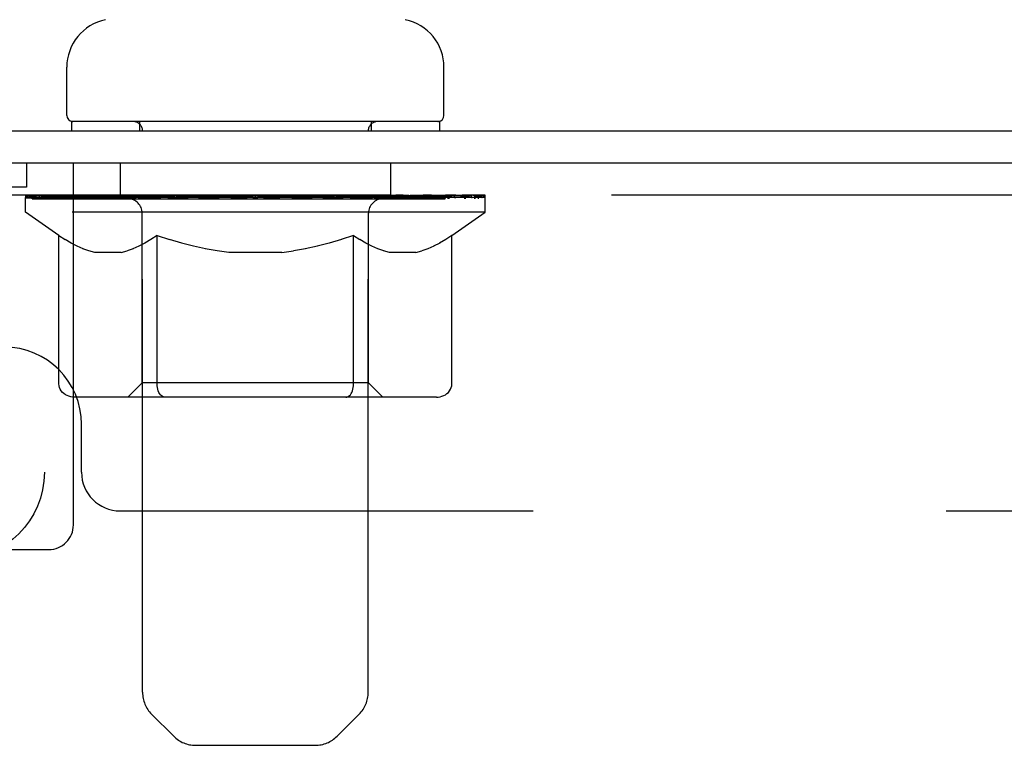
# Model space of a CAD drawing. Header units: inches. Extents: x 0 to 243, y 0 to 157.
# Tile 73 of 76: x 186.79 to 189.97, y 96.14 to 98.48. Entities that reach past the tile are written whole.
import ezdxf

# ---------------------------------------------------------------- set-up
doc = ezdxf.new("R2010")
doc.units = ezdxf.units.IN
doc.header["$LTSCALE"] = 13.357143
doc.header["$MEASUREMENT"] = 0
doc.linetypes.add('HIDDEN', pattern=[0.2, 0.1, -0.1])
doc.layers.get('0').update_dxf_attribs({"linetype": 'CONTINUOUS'})
doc.layers.add('02___PRT_ALL_AXES', color=7, linetype='CONTINUOUS')
doc.layers.add('DEFAULT_2', color=8, linetype='HIDDEN')

msp = doc.modelspace()

# ---------------------------------------------------------------- linework, layer by layer
at = {"color": 7, "linetype": 'Continuous'}
for p, q in [((186.9423, 98.1734), (186.9423, 98.3292)), ((188.1623, 98.1734), (188.1623, 98.3292)), ((186.9573, 98.1534), (186.9573, 98.1234)), ((188.1473, 98.1534), (186.9573, 98.1534)), ((188.1473, 98.1534), (188.1473, 98.1234)), ((185.1738, 98.1234), (208.8753, 98.1234)), ((208.8396, 98.0194), (185.1738, 98.0194))]:
    msp.add_line(p, q, dxfattribs=at)
for centre, radius, start, end in [((187.0993, 98.3292), 0.157, 101.6478, 180), ((188.0053, 98.3292), 0.157, 0, 78.3522), ((186.9623, 98.1734), 0.02, 180, 263.0769), ((188.1423, 98.1734), 0.02, 276.9231, 360)]:
    msp.add_arc(centre, radius, start, end, dxfattribs=at)
at = {"layer": '02___PRT_ALL_AXES', "color": 8, "linetype": 'HIDDEN'}
for p, q in [((186.8118, 98.0194), (186.5158, 98.0194)), ((186.8118, 98.0194), (186.8118, 97.9414)), ((187.1148, 98.0194), (187.1148, 97.9154)), ((187.9898, 98.0194), (187.1148, 98.0194)), ((187.9898, 98.0194), (187.9898, 97.9154)), ((186.8118, 97.9414), (186.5158, 97.9414)), ((187.9898, 97.9154), (187.1148, 97.9154))]:
    msp.add_line(p, q, dxfattribs=at)
msp.add_circle((186.5888, 97.0194), 0.281, dxfattribs=at)
at = {"layer": 'DEFAULT_2', "color": 8, "linetype": 'HIDDEN'}
for p, q in [((187.1773, 98.1534), (187.1773, 98.1234)), ((187.9273, 98.1534), (187.9273, 98.1234)), ((187.1873, 96.3078), (187.1873, 98.1234)), ((187.9173, 96.3078), (187.9173, 98.1234)), ((186.9638, 96.8494), (186.9638, 98.0194)), ((185.0938, 97.9414), (186.9638, 97.9414)), ((208.7398, 97.9154), (185.1148, 97.9154)), ((186.8088, 97.8607), (186.8088, 97.9076)), ((186.8088, 97.9073), (187.1655, 97.9073)), ((186.81, 97.9073), (186.81, 97.9128)), ((186.9503, 97.9113), (186.81, 97.9128)), ((186.8201, 97.9076), (186.8201, 97.9154)), ((186.8307, 97.9037), (186.8307, 97.9077)), ((186.8307, 97.9037), (188.2739, 97.9037)), ((186.8411, 97.9037), (186.8411, 97.9077)), ((186.8422, 97.9037), (186.8422, 97.9077)), ((186.8537, 97.9076), (186.8537, 97.9154)), ((186.8731, 97.9037), (186.8731, 97.9077)), ((186.8754, 97.9037), (186.8754, 97.9077)), ((186.9084, 97.9076), (186.9084, 97.9154)), ((186.9258, 97.9037), (186.9258, 97.9077)), ((186.929, 97.9037), (186.929, 97.9077)), ((186.9503, 97.9073), (186.9503, 97.9113)), ((186.9828, 97.9076), (186.9828, 97.9154)), ((186.9841, 97.9037), (186.9841, 97.9073)), ((186.9848, 97.9037), (186.9848, 97.9073)), ((186.9879, 97.9037), (186.9879, 97.9073)), ((186.9974, 97.9037), (186.9974, 97.9077)), ((186.9977, 97.9037), (186.9977, 97.9073)), ((187.0016, 97.9037), (187.0016, 97.9077)), ((187.0048, 97.9037), (187.0048, 97.9085)), ((187.0088, 97.9037), (187.0088, 97.9073)), ((187.028, 97.9037), (187.028, 97.9073)), ((187.0461, 97.9037), (187.0461, 97.9073)), ((187.0485, 97.9037), (187.0485, 97.9105)), ((187.0744, 97.9076), (187.0744, 97.9154)), ((187.0744, 97.9037), (187.0744, 97.9073)), ((187.086, 97.9037), (187.086, 97.9077)), ((187.091, 97.9037), (187.091, 97.9077)), ((187.0989, 97.9037), (187.0989, 97.9073)), ((187.1146, 97.9037), (187.1146, 97.9122)), ((187.1352, 97.9037), (187.1352, 97.9073)), ((187.1379, 97.9037), (187.1379, 97.9073)), ((187.1655, 97.9037), (187.1655, 97.9073)), ((187.2438, 97.9073), (187.1781, 97.9073)), ((187.1806, 97.9076), (187.1806, 97.9154)), ((187.1887, 97.9037), (187.1887, 97.9077)), ((187.1943, 97.9037), (187.1943, 97.9077)), ((187.201, 97.9037), (187.201, 97.9136)), ((187.2087, 97.9037), (187.2087, 97.9073)), ((187.22, 97.9037), (187.22, 97.9073)), ((187.2438, 97.9037), (187.2438, 97.9073)), ((187.3315, 97.9073), (187.2689, 97.9073)), ((187.2927, 97.9037), (187.2927, 97.9073)), ((187.298, 97.9076), (187.298, 97.9154)), ((187.3024, 97.9037), (187.3024, 97.9077)), ((187.3052, 97.9037), (187.3052, 97.9146)), ((187.3086, 97.9037), (187.3086, 97.9077)), ((187.3179, 97.9037), (187.3179, 97.9078)), ((187.3315, 97.9037), (187.3315, 97.9073)), ((187.4259, 97.9073), (187.3682, 97.9073)), ((187.3845, 97.9037), (187.3845, 97.9073)), ((187.4176, 97.9073), (187.5523, 97.9154)), ((187.4232, 97.9076), (187.4232, 97.9154)), ((187.4238, 97.9152), (187.4232, 97.9154)), ((187.4238, 97.9077), (187.4238, 97.9152)), ((187.4238, 97.9037), (187.4238, 97.9077)), ((187.4259, 97.9037), (187.4259, 97.9073)), ((187.4288, 97.9037), (187.4288, 97.9079)), ((187.4302, 97.9037), (187.4302, 97.9077)), ((187.5241, 97.9073), (187.4732, 97.9073)), ((187.4814, 97.9037), (187.4814, 97.9073)), ((187.5241, 97.9037), (187.5241, 97.9073)), ((187.5493, 97.9078), (187.549, 97.9077)), ((187.549, 97.9037), (187.549, 97.9077)), ((187.5493, 97.9037), (187.5493, 97.9078)), ((187.5523, 97.9076), (187.5523, 97.9154)), ((187.5523, 97.9154), (187.6871, 97.9073)), ((187.5553, 97.9037), (187.5553, 97.9078)), ((187.5553, 97.9078), (187.5556, 97.9077)), ((187.5556, 97.9037), (187.5556, 97.9077)), ((187.5805, 97.9037), (187.5805, 97.9073)), ((187.5805, 97.9073), (187.6314, 97.9073)), ((187.6232, 97.9037), (187.6232, 97.9073)), ((187.6744, 97.9037), (187.6744, 97.9077)), ((187.6758, 97.9037), (187.6758, 97.9079)), ((187.6788, 97.9037), (187.6788, 97.9073)), ((187.6788, 97.9073), (187.7364, 97.9073)), ((187.6808, 97.9152), (187.6814, 97.9154)), ((187.6808, 97.9077), (187.6808, 97.9152)), ((187.6808, 97.9037), (187.6808, 97.9077)), ((187.6814, 97.9076), (187.6814, 97.9154)), ((187.7201, 97.9037), (187.7201, 97.9073)), ((187.7732, 97.9037), (187.7732, 97.9073)), ((187.7732, 97.9073), (187.8357, 97.9073)), ((187.7867, 97.9037), (187.7867, 97.9078)), ((187.796, 97.9037), (187.796, 97.9077)), ((187.7995, 97.9037), (187.7995, 97.9146)), ((187.8022, 97.9037), (187.8022, 97.9077)), ((187.8066, 97.9076), (187.8066, 97.9154)), ((187.812, 97.9037), (187.812, 97.9073)), ((187.8608, 97.9037), (187.8608, 97.9073)), ((187.8608, 97.9073), (187.9265, 97.9073)), ((187.8847, 97.9037), (187.8847, 97.9073)), ((187.8959, 97.9037), (187.8959, 97.9073)), ((187.9036, 97.9037), (187.9036, 97.9136)), ((187.9103, 97.9037), (187.9103, 97.9077)), ((187.9159, 97.9037), (187.9159, 97.9077)), ((187.9241, 97.9076), (187.9241, 97.9154)), ((187.9391, 97.9037), (187.9391, 97.9073)), ((187.9391, 97.9073), (188.1681, 97.9073)), ((187.9667, 97.9037), (187.9667, 97.9073)), ((187.9694, 97.9037), (187.9694, 97.9073)), ((187.99, 97.9037), (187.99, 97.9122)), ((188.0057, 97.9037), (188.0057, 97.9073)), ((188.0136, 97.9037), (188.0136, 97.9077)), ((188.0187, 97.9037), (188.0187, 97.9077)), ((188.0302, 97.9076), (188.0302, 97.9154)), ((188.0303, 97.9037), (188.0303, 97.9073)), ((188.0561, 97.9037), (188.0561, 97.9105)), ((188.0585, 97.9037), (188.0585, 97.9073)), ((188.0766, 97.9037), (188.0766, 97.9073)), ((188.0959, 97.9037), (188.0959, 97.9073)), ((188.0998, 97.9037), (188.0998, 97.9085)), ((188.103, 97.9037), (188.103, 97.9077)), ((188.107, 97.9037), (188.107, 97.9073)), ((188.1072, 97.9037), (188.1072, 97.9077)), ((188.1168, 97.9037), (188.1168, 97.9073)), ((188.1199, 97.9037), (188.1199, 97.9073)), ((188.1205, 97.9037), (188.1205, 97.9073)), ((188.1219, 97.9076), (188.1219, 97.9154)), ((188.1756, 97.9037), (188.1756, 97.9077)), ((188.1789, 97.9037), (188.1789, 97.9077)), ((188.1962, 97.9076), (188.1962, 97.9154)), ((188.2293, 97.9037), (188.2293, 97.9077)), ((188.2315, 97.9037), (188.2315, 97.9077)), ((188.251, 97.9076), (188.251, 97.9154)), ((188.2624, 97.9037), (188.2624, 97.9077)), ((188.2635, 97.9037), (188.2635, 97.9077)), ((188.2739, 97.9037), (188.2739, 97.9077)), ((188.2845, 97.9076), (188.2845, 97.9154)), ((188.2958, 97.8607), (188.2958, 97.9154)), ((186.9167, 97.7852), (186.8088, 97.8607)), ((188.2958, 97.8607), (186.8088, 97.8607)), ((187.1864, 97.3088), (187.1864, 97.8571)), ((187.9182, 97.3088), (187.9182, 97.8571)), ((188.188, 97.7852), (188.2958, 97.8607)), ((186.9167, 97.3055), (186.9167, 97.7852)), ((186.9167, 97.7852), (186.9367, 97.7718)), ((187.2345, 97.7852), (187.2144, 97.7718)), ((187.2345, 97.3055), (187.2345, 97.7852)), ((187.2345, 97.7852), (187.2746, 97.7718)), ((187.8701, 97.7852), (187.83, 97.7718)), ((187.8701, 97.3055), (187.8701, 97.7852)), ((187.8701, 97.7852), (187.8902, 97.7718)), ((188.188, 97.7852), (188.1679, 97.7718)), ((188.188, 97.3055), (188.188, 97.7852)), ((186.9564, 97.7601), (186.9365, 97.772)), ((186.9757, 97.7501), (186.9561, 97.7603)), ((186.9948, 97.7418), (186.9754, 97.7503)), ((187.1758, 97.7503), (187.1563, 97.7418)), ((187.1951, 97.7603), (187.1754, 97.7501)), ((187.2146, 97.772), (187.1947, 97.7601)), ((187.314, 97.7601), (187.2742, 97.772)), ((187.3526, 97.7501), (187.3133, 97.7603)), ((187.3908, 97.7418), (187.3519, 97.7503)), ((187.7527, 97.7503), (187.7138, 97.7418)), ((187.7913, 97.7603), (187.752, 97.7501)), ((187.8305, 97.772), (187.7906, 97.7601)), ((187.9099, 97.7601), (187.89, 97.772)), ((187.9292, 97.7501), (187.9096, 97.7603)), ((187.9483, 97.7418), (187.9289, 97.7503)), ((188.1293, 97.7503), (188.1098, 97.7418)), ((188.1486, 97.7603), (188.1289, 97.7501)), ((188.1681, 97.772), (188.1482, 97.7601)), ((187.0139, 97.7352), (186.9945, 97.7419)), ((187.0328, 97.7302), (187.0137, 97.7352)), ((187.1183, 97.7302), (187.0328, 97.7302)), ((187.1183, 97.7302), (187.1375, 97.7352)), ((187.1566, 97.7419), (187.1373, 97.7352)), ((187.4289, 97.7352), (187.3902, 97.7419)), ((187.4668, 97.7302), (187.4285, 97.7352)), ((187.6379, 97.7302), (187.4668, 97.7302)), ((187.6379, 97.7302), (187.6761, 97.7352)), ((187.7144, 97.7419), (187.6757, 97.7352)), ((187.9674, 97.7352), (187.948, 97.7419)), ((187.9863, 97.7302), (187.9672, 97.7352)), ((188.0718, 97.7302), (187.9863, 97.7302)), ((188.0718, 97.7302), (188.091, 97.7352)), ((188.1101, 97.7419), (188.0908, 97.7352)), ((187.1864, 97.3088), (187.1398, 97.2622)), ((187.9182, 97.3088), (187.1864, 97.3088)), ((187.9182, 97.3088), (187.9648, 97.2622)), ((187.854, 97.265), (187.8569, 97.2673)), ((187.8569, 97.2673), (187.8596, 97.2702)), ((188.1379, 97.2622), (186.9667, 97.2622)), ((187.8451, 97.2622), (187.8481, 97.2625)), ((186.9898, 97.0194), (186.9898, 97.1744)), ((187.1148, 96.8944), (206.7398, 96.8944)), ((186.2938, 96.7694), (186.8838, 96.7694)), ((187.288, 96.1657), (187.2166, 96.2371)), ((187.8166, 96.1657), (187.888, 96.2371)), ((187.3587, 96.1364), (187.7459, 96.1364))]:
    msp.add_line(p, q, dxfattribs=at)
for points in [[(186.9667, 97.2622), (186.9607, 97.2625), (186.9548, 97.2634), (186.9489, 97.265), (186.9432, 97.2673), (186.9378, 97.2702), (186.9328, 97.2737), (186.9282, 97.2778), (186.9243, 97.2825), (186.9211, 97.2877), (186.9187, 97.2933), (186.9172, 97.2993), (186.9167, 97.3055)], [(187.2595, 97.2622), (187.2565, 97.2625), (187.2535, 97.2634), (187.2506, 97.265), (187.2477, 97.2673), (187.245, 97.2702), (187.2425, 97.2737), (187.2403, 97.2778), (187.2383, 97.2825), (187.2367, 97.2877), (187.2355, 97.2933), (187.2348, 97.2993), (187.2345, 97.3055)], [(187.8679, 97.2877), (187.8691, 97.2933), (187.8699, 97.2993), (187.8701, 97.3055)], [(187.8691, 97.2933), (187.8699, 97.2993), (187.8701, 97.3055)], [(188.1379, 97.2622), (188.1439, 97.2625), (188.1499, 97.2634), (188.1558, 97.265), (188.1615, 97.2673), (188.1669, 97.2702), (188.1719, 97.2737), (188.1764, 97.2778), (188.1803, 97.2825), (188.1835, 97.2877), (188.1859, 97.2933), (188.1874, 97.2993), (188.188, 97.3055)], [(187.8481, 97.2625), (187.8511, 97.2634), (187.854, 97.265)], [(187.8596, 97.2702), (187.8621, 97.2737), (187.8644, 97.2778), (187.8663, 97.2825), (187.8679, 97.2877)], [(187.8621, 97.2737), (187.8644, 97.2778), (187.8663, 97.2825)]]:
    msp.add_lwpolyline(points, dxfattribs=at)
for centre, radius, start, end in [((186.9623, 98.1734), 0.02, 263.0769, 270), ((187.1573, 98.1234), 0.03, 0, 90), ((187.9473, 98.1234), 0.03, 90, 180), ((188.1423, 98.1734), 0.02, 270, 276.9231), ((187.1398, 97.8571), 0.0466, 0, 90), ((187.9648, 97.8571), 0.0466, 90, 180), ((186.7398, 97.1744), 0.25, 0, 90), ((187.1148, 97.0194), 0.125, 180, 270), ((186.8838, 96.8494), 0.08, 270, 360), ((187.2873, 96.3078), 0.1, 180, 225), ((187.8173, 96.3078), 0.1, 315, 360), ((187.3587, 96.2364), 0.1, 225, 270), ((187.7459, 96.2364), 0.1, 270, 315)]:
    msp.add_arc(centre, radius, start, end, dxfattribs=at)
for centre, major_axis, ratio, start_param, end_param in [((187.5523, 97.9154), (0.7435, 0.0078), 0.059247, 9.249624, 9.431866), ((187.5523, 97.9154), (0.7435, 0), 0.060167, -3.084065, -2.96706), ((187.5523, 97.9154), (0.7435, 0.0153), 0.056515, 2.79136, 2.965893), ((186.8373, 97.9015), (0.2318, -0.0024), 0.059247, 0.601702, 1.645657), ((186.7572, 97.9015), (0.2318, 0.0024), 0.059247, 0.251393, 1.295349), ((187.5523, 97.9154), (0.7435, -0.0078), 0.059247, -2.966439, -2.791906), ((186.7572, 97.8937), (0.2318, 0.0048), 0.056515, 1.199244, 1.294804), ((186.8373, 97.8937), (0.2318, 0), 0.060167, 1.549477, 1.645036), ((186.8413, 97.8964), (0.1922, 0.002), 0.059247, 1.051627, 1.625044), ((186.7856, 97.8937), (0.2318, 0.0024), 0.059247, 1.16236, 1.374323), ((186.8182, 97.8964), (0.1922, 0.004), 0.056515, 0.876548, 1.449966), ((186.886, 97.8964), (0.1922, 0), 0.060167, 1.226781, 1.800198), ((187.5523, 97.9154), (0.7435, 0.0224), 0.052059, 2.616423, 2.790956), ((186.9107, 97.9015), (0.2318, -0.0048), 0.056515, 0.77678, 1.820736), ((186.753, 97.9015), (0.2318, 0.0048), 0.056515, 0.076315, 1.120271), ((187.5523, 97.9154), (0.7435, -0.0153), 0.056515, -2.79136, -2.616827), ((186.753, 97.8937), (0.2318, 0.007), 0.052059, 1.024308, 1.119867), ((186.9107, 97.8937), (0.2318, -0.0024), 0.059247, 1.724631, 1.82019), ((186.8174, 97.8964), (0.1922, 0.0058), 0.052059, 0.701611, 1.275029), ((186.9509, 97.8964), (0.1922, -0.002), 0.059247, 1.401935, 1.975352), ((187.5523, 97.9154), (0.7435, 0.0288), 0.046022, 2.441677, 2.61621), ((187.0037, 97.9015), (0.2318, -0.007), 0.052059, 0.951717, 1.995673), ((186.773, 97.9015), (0.2318, 0.007), 0.052059, -0.098622, 0.945334), ((187.5523, 97.9154), (0.7435, -0.0224), 0.052059, -2.616423, -2.441891), ((186.773, 97.8937), (0.2318, 0.009), 0.046022, 0.849561, 0.945121), ((187.0037, 97.8937), (0.2318, -0.0048), 0.056515, 1.899709, 1.995269), ((186.8389, 97.8964), (0.1922, 0.0074), 0.046022, 0.526865, 1.100283), ((187.0341, 97.8964), (0.1922, -0.004), 0.056515, 1.577013, 2.150431), ((186.7856, 97.9015), (0.2318, 0), 0.060167, 0.426548, 0.780915), ((187.5523, 97.9154), (0.7435, 0.0343), 0.038593, 2.267147, 2.44168), ((187.1132, 97.9015), (0.2318, -0.009), 0.046022, 1.126463, 2.170419), ((186.8167, 97.9015), (0.2318, 0.009), 0.046022, -0.273368, 0.770588), ((187.5523, 97.9154), (0.7435, -0.0288), 0.046022, -2.441677, -2.267144), ((186.8167, 97.8937), (0.2318, 0.0107), 0.038593, 0.675031, 0.77059), ((187.1132, 97.8937), (0.2318, -0.007), 0.052059, 2.074646, 2.170205), ((186.8821, 97.8964), (0.1922, 0.0089), 0.038593, 0.352335, 0.925752), ((187.1331, 97.8964), (0.1922, -0.0058), 0.052059, 1.75195, 2.325367), ((187.5523, 97.9154), (0.7435, 0.0388), 0.030002, 2.09283, 2.267363), ((187.2362, 97.9015), (0.2318, -0.0107), 0.038593, 1.300994, 2.344949), ((187.5523, 97.9154), (0.7435, -0.0343), 0.038593, -2.267147, -2.092614), ((186.8828, 97.9015), (0.2318, 0.0107), 0.038593, -0.447899, 0.596057), ((186.8828, 97.8937), (0.2318, 0.0121), 0.030002, 0.500714, 0.596274), ((187.2362, 97.8937), (0.2318, -0.009), 0.046022, 2.249392, 2.344952), ((186.9457, 97.8964), (0.1922, 0.01), 0.030002, 0.178018, 0.751436), ((187.2448, 97.8964), (0.1922, -0.0074), 0.046022, 1.926696, 2.500114), ((186.9692, 97.9015), (0.2318, 0.0121), 0.030002, -0.622215, 0.421741), ((187.5523, 97.9154), (0.7435, 0.0421), 0.020513, 1.918702, 2.093235), ((187.3687, 97.9015), (0.2318, -0.0121), 0.030002, 1.47531, 2.519266), ((187.5523, 97.9154), (0.7435, -0.0388), 0.030002, -2.09283, -1.918297), ((186.9692, 97.8937), (0.2318, 0.0131), 0.020513, 0.326586, 0.422146), ((187.3687, 97.8937), (0.2318, -0.0107), 0.038593, 2.423923, 2.519482), ((187.0277, 97.8964), (0.1922, 0.0109), 0.020513, 0.00389, 0.577307), ((187.3658, 97.8964), (0.1922, -0.0089), 0.038593, 2.101227, 2.674644), ((187.0733, 97.9015), (0.2318, 0.0131), 0.020513, -0.796343, 0.247613), ((187.5523, 97.9154), (0.7435, 0.0441), 0.010411, 1.744712, 1.919245), ((187.5068, 97.9015), (0.2318, -0.0131), 0.020513, 1.649438, 2.693394), ((187.5523, 97.9154), (0.7435, -0.0421), 0.020513, -1.918702, -1.744169), ((187.0733, 97.8937), (0.2318, 0.0137), 0.010411, 0.152596, 0.248156), ((187.5068, 97.8937), (0.2318, -0.0121), 0.030002, 2.598239, 2.693799), ((187.1257, 97.8964), (0.1922, 0.0114), 0.010411, 6.113086, 6.686503), ((187.4925, 97.8964), (0.1922, -0.01), 0.030002, 2.275543, 2.848961), ((187.192, 97.9015), (0.2318, 0.0137), 0.010411, -0.970333, -0.000837), ((187.6463, 97.9015), (0.2318, -0.0137), 0.010411, 1.823428, 2.867384), ((187.5523, 97.9154), (0.7435, -0.0441), 0.010411, -1.744712, -1.570179), ((187.6463, 97.8937), (0.2318, -0.0131), 0.020513, 2.772368, 2.867927), ((187.6211, 97.8964), (0.1922, -0.0109), 0.020513, 2.449671, 3.023089), ((187.4583, 97.9015), (0.2318, 0.0137), 0.010411, 0.274209, 1.318165), ((187.3571, 97.8964), (0.1922, 0.0114), 0.010411, -0.000452, 0.517932), ((187.3217, 97.8937), (0.2318, 0.0137), 0.010411, 0.099676, 0.195236), ((187.5523, 97.9154), (0.7435, 0.0441), 0.010411, -1.571413, -1.39688), ((187.783, 97.8937), (0.2318, -0.0137), 0.010411, 2.946357, 3.041917), ((187.7475, 97.8964), (0.1922, -0.0114), 0.010411, 2.623661, 3.142044), ((187.5978, 97.9015), (0.2318, 0.0131), 0.020513, 0.448199, 1.492154), ((187.4836, 97.8964), (0.1922, 0.0109), 0.020513, 0.118504, 0.691921), ((187.4583, 97.8937), (0.2318, 0.0131), 0.020513, 0.273666, 0.369225), ((187.9126, 97.9015), (0.2318, -0.0137), 0.010411, -3.140756, -2.17126), ((187.5523, 97.9154), (0.7435, 0.0421), 0.020513, -1.397424, -1.222891), ((187.5523, 97.9154), (0.7435, -0.0441), 0.010411, 1.222347, 1.39688), ((187.7359, 97.9015), (0.2318, 0.0121), 0.030002, 0.622327, 1.666283), ((187.6121, 97.8964), (0.1922, 0.01), 0.030002, 0.292632, 0.86605), ((187.9789, 97.8964), (0.1922, -0.0114), 0.010411, 2.738275, 3.311692), ((188.0313, 97.9015), (0.2318, -0.0131), 0.020513, 2.89398, 3.937936), ((187.5978, 97.8937), (0.2318, 0.0121), 0.030002, 0.447794, 0.543354), ((188.0313, 97.8937), (0.2318, -0.0137), 0.010411, 2.893437, 2.988996), ((187.8684, 97.9015), (0.2318, 0.0107), 0.038593, 0.796643, 1.840599), ((187.5523, 97.9154), (0.7435, 0.0388), 0.030002, -1.223295, -1.048762), ((187.5523, 97.9154), (0.7435, -0.0421), 0.020513, 1.048358, 1.222891), ((187.7388, 97.8964), (0.1922, 0.0089), 0.038593, 0.466948, 1.040366), ((188.0769, 97.8964), (0.1922, -0.0109), 0.020513, 2.564285, 3.137703), ((188.1354, 97.9015), (0.2318, -0.0121), 0.030002, 2.719852, 3.763807), ((187.9914, 97.9015), (0.2318, 0.009), 0.046022, 0.971174, 2.01513), ((187.7359, 97.8937), (0.2318, 0.0107), 0.038593, 0.62211, 0.71767), ((188.1354, 97.8937), (0.2318, -0.0131), 0.020513, 2.719447, 2.815007), ((187.5523, 97.9154), (0.7435, 0.0343), 0.038593, -1.048979, -0.874446), ((187.5523, 97.9154), (0.7435, -0.0388), 0.030002, 0.874229, 1.048762), ((187.8598, 97.8964), (0.1922, 0.0074), 0.046022, 0.641479, 1.214897), ((188.101, 97.9015), (0.2318, 0.007), 0.052059, 1.14592, 2.189876), ((188.1589, 97.8964), (0.1922, -0.01), 0.030002, 2.390157, 2.963574), ((188.2218, 97.9015), (0.2318, -0.0107), 0.038593, 2.545535, 3.589491), ((187.9715, 97.8964), (0.1922, 0.0058), 0.052059, 0.816225, 1.389643), ((187.8684, 97.8937), (0.2318, 0.009), 0.046022, 0.796641, 0.892201), ((188.2218, 97.8937), (0.2318, -0.0121), 0.030002, 2.545319, 2.640878), ((188.1939, 97.9015), (0.2318, 0.0048), 0.056515, 1.320857, 2.364813), ((187.5523, 97.9154), (0.7435, 0.0288), 0.046022, -0.874448, -0.699915), ((187.5523, 97.9154), (0.7435, -0.0343), 0.038593, 0.699913, 0.874446), ((188.2225, 97.8964), (0.1922, -0.0089), 0.038593, 2.21584, 2.789258), ((188.2879, 97.9015), (0.2318, -0.009), 0.046022, 2.371005, 3.41496), ((188.0705, 97.8964), (0.1922, 0.004), 0.056515, 0.991162, 1.564579), ((188.2673, 97.9015), (0.2318, 0.0024), 0.059247, 1.495935, 2.539891), ((188.3316, 97.9015), (0.2318, -0.007), 0.052059, 2.196258, 3.240214), ((188.2657, 97.8964), (0.1922, -0.0074), 0.046022, 2.04131, 2.614727), ((187.9914, 97.8937), (0.2318, 0.007), 0.052059, 0.971387, 1.066947), ((188.2879, 97.8937), (0.2318, -0.0107), 0.038593, 2.371002, 2.466562), ((188.319, 97.9015), (0.2318, 0), 0.060167, 1.671089, 2.715045), ((188.3517, 97.9015), (0.2318, -0.0048), 0.056515, 2.021322, 3.065278), ((188.1537, 97.8964), (0.1922, 0.002), 0.059247, 1.16624, 1.739658), ((187.5523, 97.9154), (0.7435, 0.0224), 0.052059, -0.699702, -0.525169), ((187.5523, 97.9154), (0.7435, -0.0288), 0.046022, 0.525382, 0.699915), ((188.3474, 97.9015), (0.2318, -0.0024), 0.059247, 1.846243, 2.890199), ((188.2872, 97.8964), (0.1922, -0.0058), 0.052059, 1.866564, 2.439981), ((188.2187, 97.8964), (0.1922, 0), 0.060167, 1.341394, 1.914812), ((188.2865, 97.8964), (0.1922, -0.004), 0.056515, 1.691627, 2.265045), ((188.2634, 97.8964), (0.1922, -0.002), 0.059247, 1.516549, 2.089966), ((188.101, 97.8937), (0.2318, 0.0048), 0.056515, 1.146324, 1.241883), ((188.3316, 97.8937), (0.2318, -0.009), 0.046022, 2.196472, 2.292031), ((187.5523, 97.9154), (0.7435, 0.0153), 0.056515, -0.524765, -0.350233), ((187.5523, 97.9154), (0.7435, -0.0224), 0.052059, 0.350636, 0.525169), ((188.1939, 97.8937), (0.2318, 0.0024), 0.059247, 1.321402, 1.416962), ((188.3517, 97.8937), (0.2318, -0.007), 0.052059, 2.021726, 2.117285), ((187.5523, 97.9154), (0.7435, 0.0078), 0.059247, -0.349687, -0.175154), ((187.5523, 97.9154), (0.7435, -0.0153), 0.056515, 0.1757, 0.350233), ((188.2673, 97.8937), (0.2318, 0), 0.060167, 1.496556, 1.592116), ((188.3474, 97.8937), (0.2318, -0.0048), 0.056515, 1.846789, 1.942348), ((188.319, 97.8937), (0.2318, -0.0024), 0.059247, 1.67171, 1.76727), ((187.5523, 97.9154), (0.7435, 0), 0.060167, -0.174533, 0), ((187.5523, 97.9154), (0.7435, -0.0078), 0.059247, 0.000621, 0.175154)]:
    msp.add_ellipse(centre, major_axis=major_axis, ratio=ratio, start_param=start_param, end_param=end_param, dxfattribs=at)

doc.saveas('drawing.dxf')
